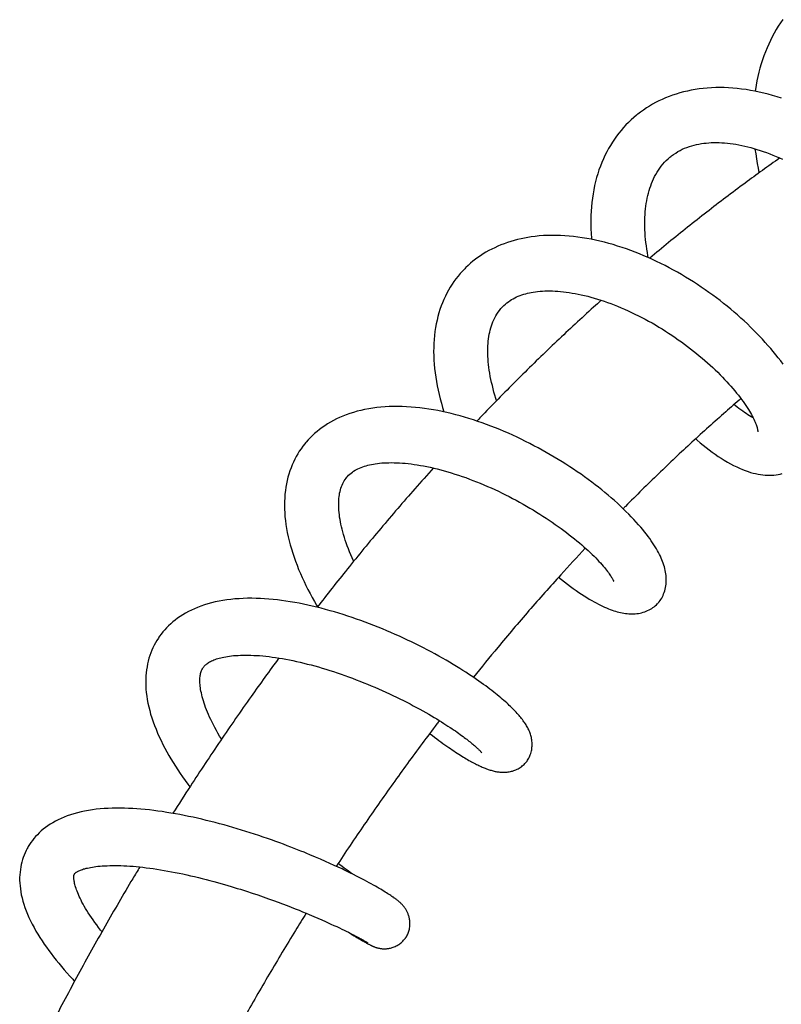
# Model space of a CAD drawing. Header units: millimetres. Extents: x 177 to 351, y 32 to 305.
# Tile 29 of 80: x 192.71 to 200.5, y 140.26 to 150.34. Entities that reach past the tile are written whole.
import ezdxf

# ---------------------------------------------------------------- set-up
doc = ezdxf.new("R2010")
doc.units = ezdxf.units.MM
doc.header["$LTSCALE"] = 30.734
doc.layers.get('0').update_dxf_attribs({"linetype": 'CONTINUOUS'})

msp = doc.modelspace()

# ---------------------------------------------------------------- linework, layer by layer
at = {"color": 7, "linetype": 'Continuous'}
for p, q in [((199.235, 144.359), (199.24, 144.364)), ((195.735, 141.767), (195.678, 141.791)), ((195.788, 141.744), (195.735, 141.767)), ((195.838, 141.722), (195.788, 141.744)), ((195.884, 141.702), (195.838, 141.722)), ((195.928, 141.682), (195.884, 141.702)), ((195.968, 141.663), (195.928, 141.682)), ((196.06, 141.619), (196.025, 141.636)), ((196.094, 141.603), (196.06, 141.619)), ((196.125, 141.587), (196.094, 141.603)), ((196.156, 141.572), (196.125, 141.587)), ((196.184, 141.557), (196.156, 141.572)), ((196.211, 141.543), (196.184, 141.557)), ((196.237, 141.529), (196.211, 141.543)), ((196.262, 141.516), (196.237, 141.529)), ((196.285, 141.504), (196.262, 141.516)), ((195.028, 141.418), (195.087, 141.398)), ((196.307, 141.492), (196.285, 141.504)), ((196.329, 141.48), (196.307, 141.492)), ((196.349, 141.469), (196.329, 141.48)), ((196.368, 141.458), (196.349, 141.469)), ((196.386, 141.447), (196.368, 141.458)), ((196.403, 141.437), (196.386, 141.447)), ((196.419, 141.428), (196.403, 141.437)), ((196.434, 141.418), (196.419, 141.428)), ((196.449, 141.409), (196.434, 141.418)), ((196.463, 141.401), (196.449, 141.409)), ((195.087, 141.398), (195.145, 141.379)), ((195.145, 141.379), (195.2, 141.36)), ((195.2, 141.36), (195.253, 141.341)), ((195.253, 141.341), (195.304, 141.323)), ((195.304, 141.323), (195.352, 141.305)), ((195.352, 141.305), (195.399, 141.288)), ((196.495, 141.38), (196.482, 141.388)), ((195.399, 141.288), (195.444, 141.271)), ((195.444, 141.271), (195.487, 141.254)), ((195.487, 141.254), (195.528, 141.238)), ((195.528, 141.238), (195.567, 141.222)), ((195.567, 141.222), (195.604, 141.207)), ((195.604, 141.207), (195.639, 141.193)), ((195.639, 141.193), (195.672, 141.179)), ((195.672, 141.179), (195.718, 141.16)), ((195.718, 141.16), (195.761, 141.141)), ((195.761, 141.141), (195.8, 141.124)), ((195.8, 141.124), (195.837, 141.108)), ((195.837, 141.108), (195.872, 141.092)), ((195.872, 141.092), (195.893, 141.082)), ((195.893, 141.082), (195.924, 141.068)), ((195.924, 141.068), (195.953, 141.055)), ((195.953, 141.055), (195.98, 141.042)), ((195.98, 141.042), (196.005, 141.03)), ((196.005, 141.03), (196.029, 141.018)), ((196.029, 141.018), (196.051, 141.008)), ((196.051, 141.008), (196.072, 140.997)), ((196.072, 140.997), (196.091, 140.988)), ((196.091, 140.988), (196.109, 140.978)), ((196.109, 140.978), (196.126, 140.97)), ((196.116, 140.972), (196.131, 140.962)), ((196.126, 140.97), (196.141, 140.962)), ((196.131, 140.962), (196.146, 140.953)), ((196.141, 140.962), (196.155, 140.954)), ((196.146, 140.953), (196.159, 140.945)), ((196.155, 140.954), (196.169, 140.947)), ((196.159, 140.945), (196.172, 140.937)), ((196.169, 140.947), (196.181, 140.941)), ((196.172, 140.937), (196.184, 140.93)), ((196.181, 140.941), (196.192, 140.935)), ((196.184, 140.93), (196.196, 140.923)), ((196.192, 140.935), (196.202, 140.929)), ((196.196, 140.923), (196.207, 140.916)), ((196.202, 140.929), (196.212, 140.924)), ((196.207, 140.916), (196.216, 140.911)), ((196.212, 140.924), (196.22, 140.919)), ((196.216, 140.911), (196.226, 140.905)), ((196.22, 140.919), (196.228, 140.915)), ((196.226, 140.905), (196.235, 140.9)), ((196.228, 140.915), (196.235, 140.911)), ((196.235, 140.911), (196.242, 140.907)), ((196.242, 140.907), (196.247, 140.904)), ((196.247, 140.904), (196.252, 140.901)), ((196.235, 140.9), (196.243, 140.896)), ((196.243, 140.896), (196.25, 140.891)), ((196.25, 140.891), (196.258, 140.887)), ((196.252, 140.901), (196.257, 140.898)), ((196.257, 140.898), (196.261, 140.896)), ((196.258, 140.887), (196.264, 140.884)), ((196.261, 140.896), (196.263, 140.894)), ((196.263, 140.894), (196.265, 140.893)), ((196.264, 140.884), (196.271, 140.88)), ((196.271, 140.88), (196.277, 140.877)), ((196.277, 140.877), (196.283, 140.874)), ((196.283, 140.874), (196.289, 140.871)), ((196.289, 140.871), (196.295, 140.868)), ((196.295, 140.868), (196.3, 140.865))]:
    msp.add_line(p, q, dxfattribs=at)
for points in [[(200.519, 150.339), (200.496, 150.306), (200.473, 150.272), (200.452, 150.237), (200.431, 150.201), (200.412, 150.164), (200.393, 150.127), (200.375, 150.089), (200.358, 150.05), (200.341, 150.01), (200.326, 149.97), (200.312, 149.929), (200.299, 149.887), (200.286, 149.844), (200.275, 149.801), (200.265, 149.757), (200.255, 149.712), (200.247, 149.668), (200.24, 149.623), (200.237, 149.606)], [(200.506, 149.534), (200.461, 149.549), (200.415, 149.562), (200.37, 149.575), (200.324, 149.587), (200.279, 149.597), (200.233, 149.607), (200.188, 149.615), (200.143, 149.623), (200.098, 149.629), (200.053, 149.634), (200.008, 149.638), (199.964, 149.641), (199.92, 149.643), (199.876, 149.643), (199.833, 149.643), (199.79, 149.641), (199.747, 149.638), (199.705, 149.635), (199.664, 149.63), (199.623, 149.624), (199.582, 149.616), (199.543, 149.608), (199.504, 149.599), (199.466, 149.589), (199.428, 149.578), (199.392, 149.566), (199.356, 149.552), (199.32, 149.538), (199.286, 149.523), (199.252, 149.508), (199.218, 149.491), (199.186, 149.473), (199.154, 149.454), (199.123, 149.435), (199.092, 149.414), (199.063, 149.393)], [(199.029, 149.367), (199.022, 149.361), (198.994, 149.338), (198.966, 149.313), (198.94, 149.288), (198.914, 149.261), (198.889, 149.234), (198.864, 149.206), (198.841, 149.177), (198.818, 149.147), (198.796, 149.116), (198.775, 149.085), (198.755, 149.052), (198.735, 149.019), (198.717, 148.985), (198.699, 148.95), (198.683, 148.914), (198.667, 148.877), (198.652, 148.84), (198.638, 148.801), (198.625, 148.762), (198.613, 148.722), (198.603, 148.681), (198.593, 148.64), (198.584, 148.598), (198.577, 148.555), (198.57, 148.512), (198.565, 148.468), (198.56, 148.424), (198.557, 148.379), (198.555, 148.334), (198.554, 148.289), (198.554, 148.243), (198.555, 148.197), (198.557, 148.151), (198.56, 148.104), (198.561, 148.091)], [(199.063, 149.393), (199.034, 149.371), (199.029, 149.367)], [(199.373, 148.938), (199.381, 148.945), (199.402, 148.96), (199.424, 148.974), (199.446, 148.988), (199.468, 149), (199.491, 149.012), (199.515, 149.022), (199.538, 149.032), (199.563, 149.04), (199.587, 149.048), (199.611, 149.055), (199.636, 149.061), (199.661, 149.066), (199.686, 149.07), (199.711, 149.074), (199.736, 149.076), (199.762, 149.078), (199.788, 149.08), (199.814, 149.081), (199.841, 149.081), (199.868, 149.08), (199.896, 149.079), (199.924, 149.077), (199.953, 149.075), (199.982, 149.072), (200.011, 149.068), (200.04, 149.063), (200.069, 149.058), (200.099, 149.052), (200.13, 149.045), (200.161, 149.038), (200.192, 149.03), (200.223, 149.021), (200.255, 149.011), (200.288, 149.001), (200.32, 148.99), (200.353, 148.979), (200.386, 148.966), (200.419, 148.953), (200.452, 148.939), (200.485, 148.925), (200.518, 148.91)], [(200.235, 149.018), (200.235, 149.012), (200.242, 148.964), (200.249, 148.916), (200.257, 148.868), (200.266, 148.82), (200.275, 148.773), (200.276, 148.77)], [(199.143, 147.903), (199.139, 147.92), (199.133, 147.955), (199.128, 147.989), (199.123, 148.023), (199.118, 148.057), (199.115, 148.09), (199.112, 148.123), (199.11, 148.156), (199.108, 148.188), (199.107, 148.22), (199.107, 148.251), (199.107, 148.282), (199.108, 148.313), (199.11, 148.343), (199.112, 148.372), (199.115, 148.401), (199.118, 148.43), (199.122, 148.458), (199.127, 148.486), (199.132, 148.512), (199.138, 148.539), (199.144, 148.564), (199.151, 148.589), (199.159, 148.614), (199.167, 148.638), (199.176, 148.662), (199.185, 148.685), (199.196, 148.709), (199.207, 148.732), (199.219, 148.754), (199.232, 148.777), (199.246, 148.798), (199.261, 148.819), (199.276, 148.84), (199.292, 148.86), (199.309, 148.879), (199.326, 148.897), (199.345, 148.914), (199.364, 148.931), (199.373, 148.938)], [(197.909, 148.11), (197.877, 148.104), (197.84, 148.096), (197.804, 148.088), (197.769, 148.079), (197.734, 148.069), (197.7, 148.058), (197.666, 148.046), (197.634, 148.033), (197.602, 148.02), (197.57, 148.005), (197.54, 147.991), (197.51, 147.975), (197.481, 147.958), (197.452, 147.941), (197.424, 147.923), (197.398, 147.905), (197.372, 147.886), (197.346, 147.866), (197.322, 147.845), (197.298, 147.824), (197.275, 147.802), (197.271, 147.798)], [(200.522, 146.813), (200.498, 146.845), (200.473, 146.877), (200.448, 146.909), (200.422, 146.941), (200.396, 146.973), (200.368, 147.005), (200.34, 147.036), (200.311, 147.068), (200.282, 147.099), (200.252, 147.131), (200.221, 147.162), (200.189, 147.193), (200.157, 147.224), (200.124, 147.255), (200.09, 147.285), (200.056, 147.316), (200.022, 147.346), (199.986, 147.375), (199.95, 147.405), (199.914, 147.434), (199.877, 147.463), (199.84, 147.491), (199.802, 147.52), (199.763, 147.547), (199.724, 147.575), (199.685, 147.601), (199.645, 147.628), (199.605, 147.654), (199.565, 147.679), (199.524, 147.704), (199.482, 147.729), (199.441, 147.753), (199.399, 147.776), (199.357, 147.799), (199.314, 147.821), (199.271, 147.843), (199.228, 147.864), (199.185, 147.884), (199.141, 147.904), (199.097, 147.923), (199.053, 147.941), (199.008, 147.959), (198.964, 147.976), (198.919, 147.992), (198.874, 148.007), (198.829, 148.022), (198.784, 148.036), (198.739, 148.049), (198.694, 148.061), (198.648, 148.072), (198.603, 148.082), (198.558, 148.092), (198.512, 148.1), (198.467, 148.107), (198.422, 148.114), (198.376, 148.119), (198.332, 148.124), (198.287, 148.127), (198.243, 148.129), (198.199, 148.131), (198.155, 148.131), (198.112, 148.13), (198.069, 148.128), (198.027, 148.125), (197.985, 148.12), (197.944, 148.115), (197.909, 148.11)], [(197.271, 147.798), (197.263, 147.79), (197.239, 147.766), (197.217, 147.74), (197.195, 147.714), (197.174, 147.687), (197.153, 147.659), (197.134, 147.63), (197.115, 147.601), (197.098, 147.57), (197.081, 147.539), (197.065, 147.508), (197.05, 147.475), (197.036, 147.442), (197.023, 147.408), (197.01, 147.373), (196.999, 147.337), (196.989, 147.301), (196.98, 147.264), (196.972, 147.226), (196.965, 147.187), (196.959, 147.147), (196.954, 147.107), (196.95, 147.066), (196.947, 147.025), (196.946, 146.983), (196.945, 146.941), (196.946, 146.898), (196.948, 146.855), (196.95, 146.812), (196.954, 146.768), (196.96, 146.724), (196.966, 146.68), (196.973, 146.636), (196.981, 146.591), (196.99, 146.547), (197.001, 146.502), (197.012, 146.457), (197.024, 146.412), (197.037, 146.368), (197.051, 146.324)], [(197.925, 147.543), (197.943, 147.546), (197.965, 147.55), (197.987, 147.554), (198.01, 147.556), (198.034, 147.559), (198.058, 147.56), (198.083, 147.562), (198.108, 147.562), (198.134, 147.562), (198.161, 147.562), (198.188, 147.561), (198.216, 147.559), (198.244, 147.557), (198.273, 147.554), (198.303, 147.55), (198.333, 147.546), (198.363, 147.541), (198.394, 147.536), (198.425, 147.529), (198.457, 147.523), (198.489, 147.515), (198.522, 147.507), (198.555, 147.498), (198.588, 147.489), (198.622, 147.479), (198.656, 147.468), (198.69, 147.457), (198.724, 147.445), (198.759, 147.432), (198.794, 147.419), (198.829, 147.405), (198.864, 147.39), (198.9, 147.375), (198.935, 147.359), (198.971, 147.343), (199.006, 147.326), (199.041, 147.308), (199.076, 147.29), (199.111, 147.272), (199.146, 147.253), (199.181, 147.234), (199.216, 147.214), (199.25, 147.193), (199.284, 147.173), (199.318, 147.152), (199.351, 147.13), (199.384, 147.108), (199.417, 147.086), (199.45, 147.063), (199.482, 147.041), (199.514, 147.018), (199.545, 146.994), (199.576, 146.971), (199.606, 146.947), (199.636, 146.923), (199.665, 146.899), (199.694, 146.875), (199.722, 146.851), (199.75, 146.826), (199.776, 146.802), (199.803, 146.778), (199.828, 146.754), (199.853, 146.729), (199.878, 146.705), (199.901, 146.681), (199.924, 146.657), (199.947, 146.633), (199.968, 146.609), (199.989, 146.586), (200.009, 146.563), (200.028, 146.54), (200.047, 146.517), (200.065, 146.495), (200.082, 146.473), (200.098, 146.451), (200.113, 146.43), (200.128, 146.41), (200.141, 146.389), (200.154, 146.369), (200.167, 146.35), (200.178, 146.331), (200.189, 146.313), (200.198, 146.296), (200.207, 146.279), (200.216, 146.263), (200.223, 146.248), (200.23, 146.233), (200.236, 146.22), (200.241, 146.207), (200.246, 146.195), (200.25, 146.184), (200.253, 146.174), (200.256, 146.165), (200.258, 146.156), (200.26, 146.149), (200.261, 146.142), (200.262, 146.137), (200.263, 146.132), (200.264, 146.128), (200.264, 146.125), (200.264, 146.123), (200.264, 146.121), (200.264, 146.121)], [(197.658, 147.407), (197.665, 147.414), (197.68, 147.428), (197.695, 147.44), (197.711, 147.452), (197.727, 147.463), (197.743, 147.473), (197.76, 147.483), (197.777, 147.492), (197.795, 147.501), (197.812, 147.508), (197.831, 147.516), (197.849, 147.522), (197.868, 147.528), (197.888, 147.534), (197.907, 147.539), (197.925, 147.543)], [(197.59, 146.439), (197.583, 146.46), (197.573, 146.494), (197.563, 146.527), (197.554, 146.56), (197.546, 146.593), (197.538, 146.625), (197.531, 146.657), (197.525, 146.688), (197.52, 146.719), (197.515, 146.75), (197.511, 146.779), (197.507, 146.808), (197.504, 146.837), (197.502, 146.865), (197.501, 146.893), (197.5, 146.92), (197.5, 146.947), (197.5, 146.973), (197.501, 146.999), (197.503, 147.024), (197.505, 147.049), (197.508, 147.073), (197.511, 147.096), (197.515, 147.118), (197.519, 147.14), (197.524, 147.162), (197.53, 147.183), (197.536, 147.204), (197.543, 147.224), (197.551, 147.245), (197.56, 147.266), (197.57, 147.286), (197.581, 147.306), (197.593, 147.326), (197.605, 147.345), (197.619, 147.363), (197.633, 147.381), (197.649, 147.398), (197.658, 147.407)], [(199.24, 144.364), (199.245, 144.369), (199.254, 144.381), (199.263, 144.393), (199.272, 144.405), (199.28, 144.418), (199.287, 144.432), (199.294, 144.446), (199.3, 144.461), (199.306, 144.476), (199.311, 144.492), (199.315, 144.508), (199.319, 144.525), (199.322, 144.542), (199.324, 144.559), (199.326, 144.577), (199.327, 144.595), (199.327, 144.612), (199.326, 144.63), (199.325, 144.648), (199.322, 144.666), (199.32, 144.684), (199.316, 144.702), (199.312, 144.72), (199.307, 144.738), (199.302, 144.756), (199.296, 144.774), (199.289, 144.792), (199.282, 144.81), (199.274, 144.828), (199.266, 144.847), (199.257, 144.865), (199.247, 144.884), (199.237, 144.903), (199.225, 144.923), (199.213, 144.943), (199.201, 144.963), (199.187, 144.984), (199.173, 145.005), (199.157, 145.027), (199.141, 145.049), (199.124, 145.072), (199.105, 145.095), (199.086, 145.119), (199.065, 145.144), (199.043, 145.169), (199.02, 145.195), (198.995, 145.222), (198.969, 145.249), (198.942, 145.277), (198.914, 145.305), (198.885, 145.333), (198.856, 145.361), (198.826, 145.389), (198.795, 145.416), (198.764, 145.443), (198.732, 145.471), (198.699, 145.498), (198.666, 145.525), (198.633, 145.552), (198.598, 145.578), (198.563, 145.605), (198.527, 145.632), (198.491, 145.658), (198.454, 145.685), (198.416, 145.711), (198.378, 145.737), (198.339, 145.762), (198.3, 145.788), (198.261, 145.813), (198.221, 145.837), (198.18, 145.862), (198.139, 145.886), (198.098, 145.91), (198.056, 145.933), (198.014, 145.956), (197.972, 145.978), (197.929, 146.001), (197.886, 146.022), (197.842, 146.044), (197.799, 146.065), (197.755, 146.085), (197.71, 146.105), (197.666, 146.124), (197.622, 146.143), (197.577, 146.161), (197.532, 146.178), (197.487, 146.195), (197.443, 146.211), (197.397, 146.227), (197.352, 146.242), (197.307, 146.256), (197.262, 146.27), (197.216, 146.283), (197.171, 146.295), (197.125, 146.306), (197.079, 146.317), (197.033, 146.327), (196.988, 146.337), (196.942, 146.345), (196.896, 146.353), (196.85, 146.359), (196.804, 146.365), (196.759, 146.37), (196.714, 146.374), (196.668, 146.377), (196.624, 146.379), (196.579, 146.38), (196.535, 146.38), (196.491, 146.378), (196.448, 146.376), (196.405, 146.373), (196.363, 146.368), (196.321, 146.363), (196.28, 146.356), (196.239, 146.349), (196.2, 146.34), (196.161, 146.33), (196.124, 146.319), (196.087, 146.308), (196.051, 146.295), (196.017, 146.281), (195.983, 146.267), (195.951, 146.252), (195.919, 146.236), (195.889, 146.219), (195.859, 146.201), (195.831, 146.183), (195.804, 146.164), (195.777, 146.145), (195.752, 146.124), (195.727, 146.103), (195.704, 146.082), (195.681, 146.06), (195.66, 146.037), (195.639, 146.014), (195.633, 146.006)], [(200.215, 146.264), (200.211, 146.266), (200.196, 146.274), (200.18, 146.284), (200.163, 146.294), (200.146, 146.306), (200.128, 146.318), (200.109, 146.33), (200.09, 146.344), (200.071, 146.358), (200.051, 146.374), (200.031, 146.39), (200.021, 146.399)], [(199.628, 146.048), (199.643, 146.035), (199.673, 146.009), (199.704, 145.984), (199.735, 145.959), (199.765, 145.936), (199.796, 145.913), (199.827, 145.891), (199.858, 145.869), (199.889, 145.849), (199.921, 145.829), (199.953, 145.811), (199.985, 145.793), (200.016, 145.776), (200.048, 145.761), (200.078, 145.747), (200.108, 145.734), (200.136, 145.723), (200.164, 145.714), (200.19, 145.705), (200.216, 145.698), (200.241, 145.692), (200.266, 145.687), (200.291, 145.683), (200.315, 145.68), (200.338, 145.677), (200.361, 145.676), (200.384, 145.676), (200.407, 145.676), (200.429, 145.678), (200.451, 145.681), (200.472, 145.684), (200.492, 145.688), (200.512, 145.694)], [(195.633, 146.006), (195.625, 145.997), (195.606, 145.972), (195.588, 145.947), (195.57, 145.921), (195.554, 145.894), (195.538, 145.867), (195.523, 145.839), (195.51, 145.81), (195.497, 145.781), (195.485, 145.75), (195.473, 145.72), (195.463, 145.688), (195.454, 145.656), (195.446, 145.622), (195.438, 145.588), (195.432, 145.554), (195.427, 145.518), (195.423, 145.482), (195.42, 145.445), (195.419, 145.407), (195.418, 145.369), (195.419, 145.33), (195.42, 145.291), (195.423, 145.251), (195.428, 145.211), (195.433, 145.17), (195.439, 145.129), (195.447, 145.088), (195.456, 145.046), (195.466, 145.005), (195.477, 144.963), (195.489, 144.921), (195.502, 144.879), (195.516, 144.837), (195.531, 144.795), (195.547, 144.754), (195.563, 144.712), (195.581, 144.67), (195.599, 144.629), (195.618, 144.587), (195.638, 144.546), (195.658, 144.505), (195.68, 144.465), (195.701, 144.424), (195.724, 144.384), (195.747, 144.344), (195.756, 144.328)], [(196.056, 145.655), (196.063, 145.663), (196.075, 145.676), (196.087, 145.687), (196.1, 145.698), (196.113, 145.708), (196.126, 145.717), (196.141, 145.726), (196.155, 145.734), (196.17, 145.742), (196.186, 145.749), (196.202, 145.756), (196.219, 145.762), (196.236, 145.768), (196.254, 145.773), (196.271, 145.778), (196.29, 145.782), (196.309, 145.786), (196.328, 145.79), (196.348, 145.793), (196.37, 145.796), (196.391, 145.799), (196.414, 145.801), (196.438, 145.802), (196.462, 145.804), (196.488, 145.804), (196.514, 145.805), (196.54, 145.804), (196.568, 145.803), (196.596, 145.802), (196.625, 145.8), (196.655, 145.798), (196.685, 145.795), (196.715, 145.791), (196.746, 145.787), (196.778, 145.782), (196.81, 145.777), (196.843, 145.771), (196.877, 145.764), (196.911, 145.757), (196.946, 145.749), (196.982, 145.74), (197.018, 145.731), (197.054, 145.721), (197.09, 145.711), (197.126, 145.7), (197.163, 145.688), (197.2, 145.676), (197.237, 145.664), (197.274, 145.651), (197.311, 145.637), (197.348, 145.623), (197.385, 145.608), (197.422, 145.593), (197.46, 145.578), (197.497, 145.562), (197.534, 145.545), (197.571, 145.528), (197.608, 145.511), (197.645, 145.493), (197.681, 145.475), (197.718, 145.457), (197.754, 145.438), (197.79, 145.419), (197.825, 145.4), (197.86, 145.38), (197.895, 145.36), (197.93, 145.34), (197.964, 145.32), (197.998, 145.299), (198.031, 145.278), (198.064, 145.257), (198.096, 145.236), (198.128, 145.215), (198.159, 145.194), (198.19, 145.173), (198.22, 145.152), (198.249, 145.13), (198.278, 145.109), (198.306, 145.088), (198.334, 145.067), (198.36, 145.046), (198.386, 145.025), (198.412, 145.004), (198.437, 144.984), (198.461, 144.963), (198.484, 144.943), (198.506, 144.923), (198.527, 144.904), (198.548, 144.884), (198.568, 144.865), (198.587, 144.847), (198.605, 144.829), (198.622, 144.811), (198.638, 144.794), (198.653, 144.778), (198.668, 144.762), (198.681, 144.746), (198.694, 144.731), (198.705, 144.717), (198.716, 144.704), (198.726, 144.691), (198.735, 144.679), (198.743, 144.668), (198.75, 144.657), (198.757, 144.647), (198.762, 144.638), (198.767, 144.63), (198.772, 144.623), (198.776, 144.616), (198.779, 144.61), (198.781, 144.605), (198.784, 144.601), (198.786, 144.597), (198.787, 144.593), (198.788, 144.591), (198.789, 144.589), (198.789, 144.588)], [(196.126, 144.794), (196.124, 144.799), (196.11, 144.831), (196.096, 144.862), (196.084, 144.893), (196.072, 144.923), (196.06, 144.953), (196.05, 144.983), (196.04, 145.012), (196.031, 145.04), (196.022, 145.068), (196.015, 145.096), (196.008, 145.122), (196.002, 145.149), (195.996, 145.174), (195.991, 145.199), (195.987, 145.224), (195.983, 145.248), (195.98, 145.272), (195.977, 145.295), (195.975, 145.317), (195.974, 145.339), (195.973, 145.36), (195.973, 145.381), (195.973, 145.4), (195.974, 145.42), (195.976, 145.438), (195.978, 145.457), (195.98, 145.475), (195.983, 145.493), (195.987, 145.51), (195.991, 145.527), (195.996, 145.543), (196.001, 145.559), (196.008, 145.575), (196.014, 145.59), (196.022, 145.604), (196.03, 145.619), (196.039, 145.633), (196.049, 145.646), (196.056, 145.655)], [(198.225, 144.633), (198.254, 144.609), (198.285, 144.584), (198.316, 144.561), (198.346, 144.538), (198.375, 144.516), (198.404, 144.496), (198.432, 144.476), (198.46, 144.458), (198.487, 144.44), (198.513, 144.424), (198.538, 144.408), (198.563, 144.394), (198.587, 144.38), (198.61, 144.368), (198.632, 144.356), (198.654, 144.345), (198.675, 144.335), (198.695, 144.326), (198.715, 144.317), (198.735, 144.309), (198.753, 144.302), (198.772, 144.295), (198.79, 144.289), (198.807, 144.284), (198.825, 144.279), (198.842, 144.274), (198.859, 144.27), (198.875, 144.267), (198.892, 144.264), (198.909, 144.261), (198.925, 144.259), (198.942, 144.258), (198.958, 144.257), (198.975, 144.257), (198.991, 144.257), (199.008, 144.258), (199.025, 144.259), (199.041, 144.262), (199.058, 144.265), (199.074, 144.268), (199.09, 144.273), (199.106, 144.278), (199.121, 144.283), (199.136, 144.29), (199.151, 144.297), (199.164, 144.304), (199.178, 144.312), (199.19, 144.321), (199.202, 144.329), (199.214, 144.339), (199.225, 144.349), (199.235, 144.359)], [(197.898, 142.746), (197.901, 142.75), (197.907, 142.76), (197.914, 142.77), (197.92, 142.781), (197.925, 142.792), (197.93, 142.803), (197.935, 142.815), (197.939, 142.828), (197.943, 142.84), (197.946, 142.853), (197.949, 142.866), (197.951, 142.878), (197.952, 142.891), (197.953, 142.904), (197.953, 142.917), (197.953, 142.929), (197.953, 142.941), (197.952, 142.954), (197.95, 142.966), (197.948, 142.978), (197.946, 142.99), (197.943, 143.002), (197.94, 143.013), (197.937, 143.025), (197.933, 143.036), (197.929, 143.047), (197.924, 143.058), (197.919, 143.069), (197.914, 143.08), (197.909, 143.091), (197.903, 143.101), (197.897, 143.112), (197.891, 143.122), (197.884, 143.132), (197.877, 143.143), (197.87, 143.153), (197.862, 143.163), (197.855, 143.174), (197.846, 143.184), (197.838, 143.195), (197.829, 143.206), (197.82, 143.216), (197.811, 143.227), (197.801, 143.238), (197.791, 143.249), (197.78, 143.261), (197.769, 143.272), (197.757, 143.284), (197.745, 143.295), (197.733, 143.307), (197.72, 143.32), (197.707, 143.332), (197.693, 143.345), (197.678, 143.358), (197.663, 143.371), (197.648, 143.385), (197.632, 143.398), (197.615, 143.412), (197.597, 143.427), (197.579, 143.442), (197.56, 143.456), (197.54, 143.472), (197.52, 143.487), (197.499, 143.503), (197.478, 143.519), (197.455, 143.535), (197.432, 143.552), (197.408, 143.569), (197.383, 143.586), (197.357, 143.604), (197.331, 143.622), (197.303, 143.64), (197.274, 143.659), (197.244, 143.678), (197.212, 143.698), (197.179, 143.719), (197.145, 143.739), (197.109, 143.761), (197.073, 143.782), (197.035, 143.803), (196.997, 143.825), (196.959, 143.846), (196.92, 143.867), (196.88, 143.888), (196.841, 143.909), (196.8, 143.929), (196.76, 143.949), (196.719, 143.969), (196.678, 143.989), (196.636, 144.009), (196.594, 144.028), (196.551, 144.047), (196.508, 144.066), (196.465, 144.084), (196.421, 144.102), (196.377, 144.12), (196.333, 144.138), (196.289, 144.155), (196.244, 144.172), (196.2, 144.188), (196.155, 144.204), (196.11, 144.219), (196.065, 144.234), (196.02, 144.249), (195.975, 144.263), (195.93, 144.276), (195.885, 144.289), (195.839, 144.302), (195.794, 144.314), (195.749, 144.325), (195.703, 144.336), (195.658, 144.346), (195.613, 144.356), (195.567, 144.365), (195.523, 144.373), (195.478, 144.38), (195.433, 144.387), (195.389, 144.394), (195.345, 144.399), (195.302, 144.404), (195.258, 144.408), (195.215, 144.411), (195.171, 144.413), (195.127, 144.415), (195.083, 144.416), (195.04, 144.416), (194.996, 144.414), (194.953, 144.412), (194.911, 144.409), (194.869, 144.405), (194.828, 144.4), (194.787, 144.394), (194.748, 144.387), (194.709, 144.379), (194.671, 144.369), (194.634, 144.359), (194.598, 144.348), (194.563, 144.336), (194.529, 144.323), (194.496, 144.309), (194.465, 144.295), (194.434, 144.28), (194.405, 144.264), (194.377, 144.247), (194.35, 144.23), (194.324, 144.212), (194.299, 144.193), (194.275, 144.174), (194.253, 144.155), (194.232, 144.135), (194.211, 144.114), (194.192, 144.093), (194.174, 144.072), (194.156, 144.05), (194.14, 144.028), (194.133, 144.019)], [(194.133, 144.019), (194.127, 144.009), (194.112, 143.985), (194.097, 143.961), (194.084, 143.936), (194.072, 143.91), (194.06, 143.884), (194.05, 143.858), (194.04, 143.83), (194.031, 143.802), (194.023, 143.774), (194.017, 143.745), (194.011, 143.715), (194.006, 143.684), (194.002, 143.653), (193.999, 143.621), (193.998, 143.589), (193.997, 143.555), (193.998, 143.521), (194, 143.487), (194.003, 143.451), (194.008, 143.415), (194.013, 143.379), (194.02, 143.342), (194.028, 143.305), (194.038, 143.267), (194.048, 143.229), (194.06, 143.191), (194.073, 143.152), (194.087, 143.114), (194.103, 143.075), (194.119, 143.036), (194.136, 142.998), (194.154, 142.959), (194.173, 142.921), (194.193, 142.883), (194.213, 142.845), (194.234, 142.808), (194.256, 142.771), (194.278, 142.734), (194.301, 142.697), (194.325, 142.66), (194.349, 142.624), (194.375, 142.587), (194.4, 142.55), (194.427, 142.514), (194.448, 142.485)], [(194.587, 143.708), (194.591, 143.713), (194.597, 143.721), (194.603, 143.728), (194.609, 143.734), (194.616, 143.74), (194.624, 143.746), (194.632, 143.752), (194.641, 143.758), (194.65, 143.764), (194.66, 143.77), (194.671, 143.775), (194.683, 143.78), (194.695, 143.785), (194.708, 143.79), (194.721, 143.795), (194.735, 143.799), (194.75, 143.804), (194.765, 143.808), (194.781, 143.811), (194.798, 143.815), (194.816, 143.818), (194.835, 143.821), (194.855, 143.824), (194.875, 143.827), (194.897, 143.829), (194.92, 143.831), (194.943, 143.832), (194.968, 143.833), (194.993, 143.834), (195.02, 143.834), (195.047, 143.834), (195.075, 143.833), (195.104, 143.832), (195.133, 143.831), (195.164, 143.829), (195.195, 143.826), (195.227, 143.823), (195.26, 143.819), (195.293, 143.815), (195.327, 143.81), (195.362, 143.804), (195.397, 143.799), (195.432, 143.792), (195.468, 143.785), (195.504, 143.778), (195.54, 143.77), (195.577, 143.762), (195.615, 143.753), (195.652, 143.743), (195.69, 143.734), (195.728, 143.723), (195.766, 143.713), (195.804, 143.702), (195.842, 143.69), (195.881, 143.678), (195.92, 143.665), (195.958, 143.653), (195.997, 143.639), (196.036, 143.626), (196.075, 143.612), (196.114, 143.597), (196.152, 143.583), (196.191, 143.568), (196.229, 143.552), (196.268, 143.537), (196.306, 143.521), (196.343, 143.505), (196.381, 143.489), (196.418, 143.472), (196.455, 143.455), (196.492, 143.439), (196.528, 143.421), (196.564, 143.404), (196.6, 143.387), (196.635, 143.369), (196.669, 143.352), (196.704, 143.334), (196.737, 143.316), (196.77, 143.299), (196.803, 143.281), (196.834, 143.264), (196.865, 143.246), (196.895, 143.229), (196.924, 143.213), (196.951, 143.196), (196.977, 143.181), (197.002, 143.165), (197.026, 143.15), (197.049, 143.136), (197.071, 143.122), (197.092, 143.108), (197.113, 143.095), (197.132, 143.082), (197.15, 143.07), (197.168, 143.058), (197.185, 143.046), (197.201, 143.034), (197.217, 143.023), (197.231, 143.012), (197.246, 143.002), (197.259, 142.992), (197.272, 142.982), (197.284, 142.973), (197.296, 142.964), (197.307, 142.955), (197.318, 142.946), (197.328, 142.938), (197.337, 142.93), (197.346, 142.923), (197.354, 142.916), (197.362, 142.909), (197.37, 142.902), (197.377, 142.896), (197.383, 142.89), (197.389, 142.885), (197.395, 142.879), (197.4, 142.874), (197.405, 142.87), (197.409, 142.865), (197.413, 142.861), (197.417, 142.857), (197.421, 142.854), (197.424, 142.85), (197.426, 142.847), (197.429, 142.845), (197.431, 142.842), (197.433, 142.84), (197.434, 142.838), (197.435, 142.837), (197.436, 142.836), (197.437, 142.835), (197.437, 142.834), (197.438, 142.834)], [(194.773, 142.974), (194.772, 142.976), (194.754, 143.006), (194.737, 143.035), (194.721, 143.064), (194.706, 143.092), (194.691, 143.12), (194.677, 143.147), (194.664, 143.174), (194.652, 143.2), (194.641, 143.226), (194.63, 143.251), (194.62, 143.275), (194.611, 143.299), (194.603, 143.322), (194.595, 143.344), (194.588, 143.366), (194.582, 143.387), (194.576, 143.408), (194.571, 143.428), (194.567, 143.447), (194.563, 143.466), (194.56, 143.484), (194.558, 143.501), (194.556, 143.517), (194.554, 143.533), (194.553, 143.548), (194.552, 143.562), (194.552, 143.576), (194.553, 143.589), (194.553, 143.602), (194.554, 143.614), (194.556, 143.626), (194.558, 143.637), (194.56, 143.647), (194.563, 143.657), (194.566, 143.666), (194.57, 143.676), (194.573, 143.684), (194.578, 143.693), (194.583, 143.702), (194.587, 143.708)], [(196.906, 143.033), (196.909, 143.03), (196.932, 143.012), (196.955, 142.994), (196.977, 142.978), (196.999, 142.961), (197.02, 142.946), (197.04, 142.931), (197.06, 142.916), (197.08, 142.903), (197.099, 142.889), (197.117, 142.877), (197.135, 142.864), (197.153, 142.853), (197.17, 142.841), (197.187, 142.83), (197.203, 142.82), (197.219, 142.81), (197.234, 142.8), (197.25, 142.791), (197.264, 142.782), (197.279, 142.773), (197.293, 142.765), (197.307, 142.757), (197.321, 142.75), (197.334, 142.742), (197.347, 142.735), (197.36, 142.729), (197.372, 142.722), (197.384, 142.716), (197.396, 142.71), (197.408, 142.704), (197.42, 142.699), (197.431, 142.694), (197.442, 142.689), (197.453, 142.684), (197.464, 142.68), (197.474, 142.676), (197.485, 142.672), (197.495, 142.668), (197.505, 142.664), (197.515, 142.661), (197.525, 142.658), (197.535, 142.655), (197.545, 142.652), (197.554, 142.649), (197.564, 142.647), (197.574, 142.644), (197.583, 142.642), (197.593, 142.641), (197.603, 142.639), (197.613, 142.638), (197.623, 142.637), (197.633, 142.636), (197.643, 142.635), (197.654, 142.635), (197.664, 142.635), (197.675, 142.635), (197.686, 142.636), (197.697, 142.637), (197.708, 142.638), (197.72, 142.64), (197.731, 142.642), (197.743, 142.645), (197.754, 142.648), (197.766, 142.652), (197.777, 142.656), (197.788, 142.661), (197.8, 142.666), (197.811, 142.672), (197.822, 142.678), (197.832, 142.685), (197.843, 142.692), (197.852, 142.7), (197.862, 142.708), (197.871, 142.716), (197.879, 142.724), (197.887, 142.733), (197.895, 142.742), (197.898, 142.746)], [(195.678, 141.791), (195.648, 141.803), (195.618, 141.816), (195.586, 141.829), (195.553, 141.842), (195.518, 141.855), (195.483, 141.869), (195.446, 141.883), (195.408, 141.898), (195.369, 141.912), (195.328, 141.927), (195.286, 141.942), (195.244, 141.957), (195.2, 141.972), (195.156, 141.987), (195.112, 142.001), (195.068, 142.016), (195.024, 142.03), (194.979, 142.043), (194.934, 142.057), (194.889, 142.07), (194.844, 142.083), (194.799, 142.096), (194.754, 142.108), (194.709, 142.12), (194.663, 142.132), (194.618, 142.143), (194.573, 142.154), (194.527, 142.164), (194.482, 142.174), (194.437, 142.184), (194.392, 142.193), (194.347, 142.202), (194.301, 142.21), (194.256, 142.218), (194.212, 142.225), (194.167, 142.232), (194.123, 142.238), (194.079, 142.244), (194.035, 142.249), (193.991, 142.253), (193.948, 142.257), (193.906, 142.261), (193.864, 142.263), (193.822, 142.265), (193.78, 142.267), (193.738, 142.268), (193.697, 142.268), (193.655, 142.267), (193.614, 142.265), (193.573, 142.263), (193.532, 142.26), (193.491, 142.256), (193.451, 142.25), (193.411, 142.244), (193.372, 142.237), (193.335, 142.229), (193.298, 142.22), (193.262, 142.21), (193.227, 142.2), (193.194, 142.188), (193.162, 142.176), (193.131, 142.162), (193.102, 142.149), (193.073, 142.134), (193.046, 142.119), (193.02, 142.103), (192.995, 142.086), (192.972, 142.069), (192.949, 142.052), (192.928, 142.034), (192.907, 142.015), (192.888, 141.996), (192.87, 141.977), (192.853, 141.957), (192.837, 141.937), (192.822, 141.916), (192.808, 141.896), (192.795, 141.874), (192.789, 141.865)], [(192.789, 141.865), (192.783, 141.854), (192.772, 141.833), (192.762, 141.81), (192.752, 141.788), (192.744, 141.764), (192.736, 141.741), (192.729, 141.716), (192.723, 141.691), (192.718, 141.666), (192.714, 141.64), (192.711, 141.613), (192.708, 141.586), (192.707, 141.558), (192.707, 141.529), (192.708, 141.501), (192.711, 141.471), (192.714, 141.441), (192.718, 141.411), (192.724, 141.38), (192.731, 141.349), (192.74, 141.317), (192.749, 141.284), (192.76, 141.251), (192.773, 141.217), (192.787, 141.183), (192.802, 141.148), (192.818, 141.114), (192.836, 141.079), (192.854, 141.045), (192.874, 141.01), (192.894, 140.977), (192.914, 140.943), (192.936, 140.91), (192.958, 140.877), (192.981, 140.845), (193.005, 140.812), (193.029, 140.779), (193.055, 140.746), (193.081, 140.713), (193.107, 140.68), (193.135, 140.647), (193.163, 140.614), (193.191, 140.582), (193.22, 140.549), (193.25, 140.517), (193.269, 140.495)], [(193.268, 141.594), (193.269, 141.595), (193.27, 141.597), (193.271, 141.599), (193.273, 141.601), (193.274, 141.602), (193.276, 141.604), (193.279, 141.606), (193.281, 141.609), (193.285, 141.611), (193.289, 141.614), (193.294, 141.617), (193.3, 141.62), (193.307, 141.623), (193.314, 141.627), (193.322, 141.63), (193.33, 141.634), (193.34, 141.637), (193.35, 141.641), (193.362, 141.645), (193.374, 141.648), (193.388, 141.652), (193.402, 141.655), (193.417, 141.658), (193.433, 141.662), (193.451, 141.665), (193.469, 141.667), (193.488, 141.67), (193.508, 141.673), (193.53, 141.675), (193.553, 141.677), (193.577, 141.678), (193.602, 141.679), (193.629, 141.68), (193.656, 141.681), (193.684, 141.681), (193.713, 141.681), (193.743, 141.68), (193.773, 141.679), (193.804, 141.677), (193.835, 141.675), (193.868, 141.673), (193.9, 141.67), (193.934, 141.666), (193.968, 141.663), (194.003, 141.658), (194.039, 141.654), (194.075, 141.649), (194.111, 141.643), (194.148, 141.637), (194.186, 141.631), (194.224, 141.624), (194.262, 141.617), (194.3, 141.61), (194.339, 141.602), (194.378, 141.594), (194.418, 141.585), (194.457, 141.576), (194.497, 141.567), (194.537, 141.557), (194.577, 141.548), (194.616, 141.538), (194.655, 141.527), (194.694, 141.517), (194.731, 141.507), (194.767, 141.497), (194.803, 141.487), (194.837, 141.477), (194.871, 141.467), (194.903, 141.457), (194.935, 141.447), (194.967, 141.437), (194.998, 141.427), (195.028, 141.418)], [(196.112, 141.594), (196.089, 141.61), (196.07, 141.625), (196.05, 141.64), (196.029, 141.655), (196.008, 141.672), (195.986, 141.689), (195.968, 141.702)], [(196.025, 141.636), (196.007, 141.645), (195.968, 141.663)], [(193.55, 141.002), (193.536, 141.02), (193.515, 141.046), (193.496, 141.072), (193.477, 141.098), (193.459, 141.123), (193.442, 141.148), (193.426, 141.172), (193.41, 141.196), (193.396, 141.219), (193.382, 141.242), (193.369, 141.264), (193.357, 141.286), (193.345, 141.307), (193.335, 141.327), (193.325, 141.346), (193.316, 141.365), (193.308, 141.383), (193.301, 141.4), (193.295, 141.417), (193.289, 141.432), (193.284, 141.447), (193.279, 141.461), (193.275, 141.474), (193.272, 141.486), (193.269, 141.498), (193.267, 141.509), (193.265, 141.519), (193.264, 141.529), (193.263, 141.537), (193.262, 141.546), (193.261, 141.553), (193.261, 141.56), (193.261, 141.566), (193.262, 141.571), (193.262, 141.576), (193.263, 141.58), (193.263, 141.583), (193.264, 141.585), (193.265, 141.588), (193.266, 141.59), (193.267, 141.592), (193.268, 141.594)], [(196.482, 141.388), (196.476, 141.392), (196.463, 141.401)], [(196.665, 140.949), (196.667, 140.952), (196.671, 140.961), (196.676, 140.97), (196.68, 140.979), (196.684, 140.989), (196.688, 140.999), (196.691, 141.009), (196.694, 141.02), (196.697, 141.03), (196.699, 141.041), (196.7, 141.052), (196.701, 141.063), (196.702, 141.074), (196.702, 141.085), (196.702, 141.096), (196.701, 141.107), (196.7, 141.117), (196.699, 141.127), (196.697, 141.137), (196.696, 141.146), (196.693, 141.155), (196.691, 141.163), (196.689, 141.171), (196.686, 141.179), (196.683, 141.187), (196.68, 141.194), (196.677, 141.201), (196.674, 141.208), (196.67, 141.215), (196.667, 141.221), (196.663, 141.228), (196.659, 141.234), (196.655, 141.24), (196.651, 141.246), (196.647, 141.252), (196.643, 141.257), (196.638, 141.263), (196.634, 141.268), (196.63, 141.272), (196.626, 141.277), (196.622, 141.281), (196.618, 141.286), (196.614, 141.29), (196.61, 141.294), (196.605, 141.297), (196.601, 141.301), (196.597, 141.305), (196.593, 141.308), (196.589, 141.312), (196.585, 141.315), (196.581, 141.318), (196.577, 141.322), (196.573, 141.325), (196.569, 141.328), (196.565, 141.331), (196.56, 141.335), (196.556, 141.338), (196.552, 141.341), (196.547, 141.345), (196.542, 141.348), (196.537, 141.351), (196.533, 141.355), (196.528, 141.358), (196.522, 141.362), (196.517, 141.365), (196.512, 141.369), (196.506, 141.373), (196.495, 141.38)], [(196.092, 140.987), (196.099, 140.982), (196.116, 140.972)], [(196.3, 140.865), (196.303, 140.864), (196.306, 140.862), (196.308, 140.861), (196.311, 140.86), (196.314, 140.858), (196.317, 140.857), (196.319, 140.856), (196.322, 140.855), (196.325, 140.853), (196.328, 140.852), (196.331, 140.851), (196.334, 140.85), (196.338, 140.848), (196.341, 140.847), (196.344, 140.846), (196.348, 140.844), (196.352, 140.843), (196.356, 140.842), (196.36, 140.84), (196.365, 140.839), (196.37, 140.838), (196.375, 140.837), (196.38, 140.835), (196.385, 140.834), (196.391, 140.833), (196.397, 140.832), (196.404, 140.831), (196.41, 140.83), (196.417, 140.829), (196.424, 140.829), (196.431, 140.828), (196.438, 140.828), (196.445, 140.828), (196.453, 140.829), (196.461, 140.829), (196.469, 140.83), (196.477, 140.831), (196.486, 140.832), (196.494, 140.834), (196.503, 140.836), (196.513, 140.838), (196.522, 140.841), (196.532, 140.844), (196.542, 140.848), (196.552, 140.852), (196.561, 140.857), (196.571, 140.862), (196.581, 140.868), (196.59, 140.873), (196.599, 140.88), (196.607, 140.886), (196.616, 140.893), (196.624, 140.9), (196.631, 140.907), (196.638, 140.915), (196.645, 140.922), (196.651, 140.93), (196.657, 140.938), (196.662, 140.946), (196.665, 140.949)], [(196.265, 140.893), (196.266, 140.892), (196.27, 140.89)]]:
    msp.add_lwpolyline(points, dxfattribs=at)
for points, knots in [([(200.49, 148.923), (200.37, 148.839), (200.118, 148.657), (199.738, 148.369), (199.414, 148.11), (199.221, 147.951), (199.157, 147.897)], [0, 0, 0, 0, 0.438238, 0.932416, 1.43148, 1.682716, 1.682716, 1.682716, 1.682716]), ([(198.661, 147.467), (198.635, 147.443), (198.482, 147.305), (198.204, 147.048), (197.832, 146.687), (197.562, 146.412), (197.415, 146.258), (197.388, 146.23)], [0, 0, 0, 0, 0.105531, 0.618933, 1.136693, 1.658833, 1.775456, 1.775456, 1.775456, 1.775456]), ([(200.091, 146.46), (200.039, 146.415), (199.87, 146.268), (199.587, 146.014), (199.245, 145.691), (199.013, 145.462), (198.893, 145.341), (198.885, 145.333)], [0, 0, 0, 0, 0.206165, 0.671633, 1.142047, 1.617477, 1.651057, 1.651057, 1.651057, 1.651057]), ([(196.943, 145.75), (196.879, 145.679), (196.697, 145.475), (196.402, 145.132), (196.069, 144.727), (195.855, 144.456), (195.753, 144.324)], [0, 0, 0, 0, 0.285369, 0.819875, 1.358181, 1.857362, 1.857362, 1.857362, 1.857362]), ([(198.498, 144.93), (198.413, 144.839), (198.219, 144.628), (197.919, 144.29), (197.622, 143.939), (197.435, 143.71), (197.352, 143.607)], [0, 0, 0, 0, 0.372674, 0.862147, 1.356095, 1.75049, 1.75049, 1.75049, 1.75049]), ([(195.361, 143.805), (195.265, 143.674), (195.062, 143.394), (194.76, 142.957), (194.494, 142.557), (194.335, 142.308), (194.275, 142.215)], [0, 0, 0, 0, 0.48627, 1.038123, 1.59294, 1.925553, 1.925553, 1.925553, 1.925553]), ([(197.005, 143.164), (196.996, 143.153), (196.886, 143.008), (196.675, 142.725), (196.379, 142.31), (196.137, 141.958), (195.995, 141.744), (195.948, 141.672)], [0, 0, 0, 0, 0.041953, 0.547792, 1.057395, 1.57049, 1.828252, 1.828252, 1.828252, 1.828252]), ([(193.937, 141.666), (193.913, 141.626), (193.792, 141.425), (193.58, 141.06), (193.305, 140.566), (193.106, 140.192), (192.998, 139.982), (192.977, 139.94)], [0, 0, 0, 0, 0.140587, 0.703001, 1.267578, 1.834053, 1.975299, 1.975299, 1.975299, 1.975299]), ([(195.641, 141.192), (195.604, 141.134), (195.476, 140.927), (195.26, 140.568), (194.998, 140.114), (194.813, 139.777), (194.714, 139.593), (194.698, 139.563)], [0, 0, 0, 0, 0.207927, 0.730178, 1.254904, 1.78192, 1.882658, 1.882658, 1.882658, 1.882658])]:
    msp.add_open_spline(points, degree=3, knots=knots, dxfattribs=at)

doc.saveas('drawing.dxf')
